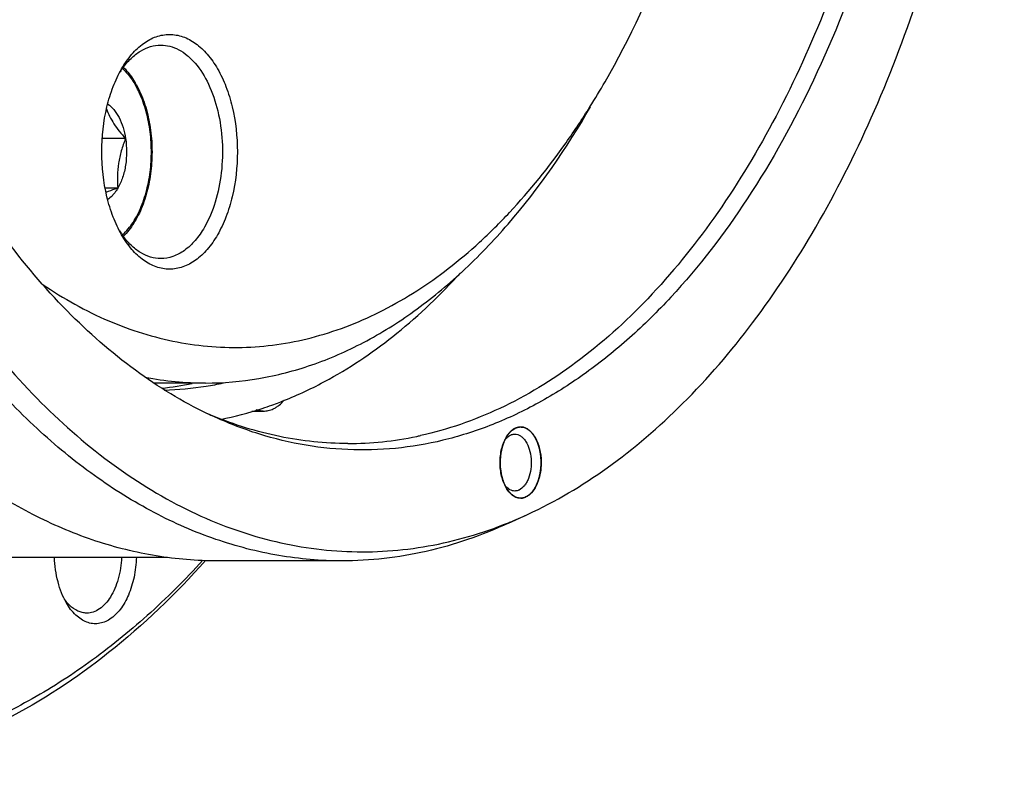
# Model space of a CAD drawing. Header units: millimetres. Extents: x -131 to 420, y 0 to 297.
# Tile 8 of 28: x -84 to -56, y 19 to 40. Entities that reach past the tile are written whole.
import ezdxf

# ---------------------------------------------------------------- set-up
doc = ezdxf.new("R2010")
doc.units = ezdxf.units.MM
doc.header["$LTSCALE"] = 23.1
doc.layers.get('0').update_dxf_attribs({"linetype": 'CONTINUOUS'})
for name, color, linetype in [('02___PRT_ALL_AXES', 7, 'CONTINUOUS'), ('7_ALL_FEATURES', 7, 'CONTINUOUS'), ('AXIS-OSI', 7, 'CONTINUOUS'), ('REZVALC', 7, 'CONTINUOUS')]:
    doc.layers.add(name, color=color, linetype=linetype)

msp = doc.modelspace()

# ---------------------------------------------------------------- linework, layer by layer
at = {"color": 7, "linetype": 'Continuous'}
msp.add_line((-78.6444, 30.2645), (-80.095, 30.2645), dxfattribs=at)
for centre, radius, start, end in [((-78.9427, 37.6353), 2.5159, 144.63078, 147.43751), ((-79.0394, 37.7031), 2.3977, 144.09784, 144.61253), ((-87.5036, 50.3229), 23.1897, 327.98312, 330.01495), ((-86.0126, 49.376), 21.4235, 324.77563, 328.01627), ((-78.9584, 35.8813), 2.4967, 212.53983, 215.37718), ((-79.0433, 35.8215), 2.3929, 215.38641, 215.90329), ((-78.6375, 39.2233), 8.9588, 259.03879, 269.95576), ((-80.8689, 39.1665), 9.1031, 276.25271, 281.71781), ((-80.0345, 39.0263), 8.9619, 271.46213, 279.01938), ((-80.0709, 39.2729), 9.2111, 279.00229, 282.06928), ((-80.2675, 39.3362), 10.3012, 288.20256, 289.79541), ((-74.1956, 39.5599), 11.0645, 246.33834, 247.39962), ((-80.1276, 38.8813), 9.8253, 281.17335, 288.25632), ((-74.7036, 38.3867), 9.827, 281.70089, 282.35409), ((-74.6486, 38.0798), 9.5153, 270.03057, 281.75181)]:
    msp.add_arc(centre, radius, start, end, dxfattribs=at)
for points, knots in [([(-85.822, 36.6953), (-86.3438, 37.5991), (-87.3098, 39.5224), (-88.4921, 42.6106), (-89.4329, 45.9383), (-90.1159, 49.449), (-90.53, 53.0835), (-90.668, 56.7804), (-90.5276, 60.477), (-90.1112, 64.1107), (-89.4258, 67.6201), (-88.483, 70.9459), (-87.2984, 74.0322), (-85.8915, 76.8272), (-84.285, 79.2843), (-82.5033, 81.3625), (-80.5746, 83.0252), (-79.1651, 83.8617), (-78.4524, 84.1904)], [0, 0, 0, 0, 0.0598961, 0.1232381, 0.1895192, 0.2581053, 0.3282743, 0.3992472, 0.4702165, 0.5403753, 0.6089444, 0.6752027, 0.7385179, 0.7983818, 0.8544515, 0.9065975, 0.954959, 1, 1, 1, 1]), ([(-62.6486, 76.8336), (-61.9925, 75.6973), (-60.806, 73.2453), (-59.4463, 69.2746), (-58.4745, 64.9763), (-57.916, 60.4633), (-57.7853, 55.8534), (-58.0858, 51.2673), (-58.8096, 46.8253), (-59.938, 42.6432), (-61.4423, 38.8293), (-63.2843, 35.4827), (-65.1067, 33.0999), (-66.6962, 31.5292), (-67.9127, 30.546), (-69.173, 29.7375), (-70.469, 29.1096), (-71.7923, 28.6674), (-73.1335, 28.4147), (-74.4829, 28.3538), (-75.8305, 28.4852), (-77.1661, 28.8077), (-78.0282, 29.1428), (-78.4524, 29.3385)], [0, 0, 0, 0, 0.0645549, 0.1335576, 0.2060786, 0.2809663, 0.3569334, 0.4326339, 0.5067361, 0.5779968, 0.6453409, 0.7079517, 0.7653793, 0.7921717, 0.8177385, 0.8421885, 0.8656777, 0.888409, 0.9106269, 0.9326074, 0.9546416, 0.9770172, 1, 1, 1, 1]), ([(-63.1312, 76.7049), (-62.5784, 75.7475), (-61.5611, 73.7027), (-60.336, 70.4111), (-59.3852, 66.8585), (-58.7267, 63.113), (-58.3731, 59.246), (-58.3311, 55.3315), (-58.6015, 51.4444), (-59.1792, 47.6591), (-60.0532, 44.048), (-61.2069, 40.6798), (-62.6188, 37.6183), (-64.2634, 34.9212), (-66.1119, 32.6393), (-68.1324, 30.8172), (-69.9632, 29.6963), (-71.4646, 29.0839), (-72.2223, 28.8702), (-72.601, 28.7873)], [0, 0, 0, 0, 0.0611869, 0.1260813, 0.1940822, 0.264439, 0.3363006, 0.4087551, 0.4808669, 0.5517142, 0.6204255, 0.6862199, 0.74845, 0.8066525, 0.8606081, 0.9104117, 0.956546, 0.9785406, 1, 1, 1, 1]), ([(-67.4177, 38.7333), (-66.705, 39.9677), (-65.4481, 42.667), (-64.1121, 47.0625), (-63.2898, 51.8213), (-63.0124, 56.7648), (-63.2899, 61.7082), (-64.1123, 66.467), (-65.4483, 70.8625), (-66.7053, 73.5617), (-67.418, 74.796)], [0, 0, 0, 0, 0.1141574, 0.2373264, 0.3669769, 0.5000018, 0.6330264, 0.762676, 0.885847, 1, 1, 1, 1]), ([(-81.004, 39.0972), (-80.9203, 39.242), (-80.7394, 39.5048), (-80.4095, 39.8187), (-80.0442, 40.0173), (-79.6568, 40.0861), (-79.2693, 40.0173), (-78.9041, 39.8187), (-78.574, 39.5047), (-78.2881, 39.0895), (-78.0547, 38.5883), (-77.8195, 37.8139), (-77.7053, 36.7638), (-77.8195, 35.7136), (-78.0547, 34.9394), (-78.2173, 34.59), (-78.3096, 34.4303)], [0, 0, 0, 0, 0.0604049, 0.1144559, 0.1630591, 0.2084558, 0.2538511, 0.3024581, 0.3564999, 0.4169106, 0.4835323, 0.5554165, 0.7084546, 0.8614905, 0.933384, 1, 1, 1, 1]), ([(-80.9816, 39.1091), (-80.9092, 39.2092), (-80.7559, 39.3899), (-80.4885, 39.6016), (-80.2012, 39.7335), (-79.9994, 39.7637), (-79.9017, 39.7637)], [0, 0, 0, 0, 0.2831062, 0.5400043, 0.7759504, 1, 1, 1, 1]), ([(-79.9017, 39.7637), (-79.8163, 39.7637), (-79.6412, 39.7409), (-79.3885, 39.6405), (-79.1488, 39.4776), (-78.841, 39.1709), (-78.5229, 38.6482), (-78.2719, 37.8968), (-78.1534, 37.0535), (-78.1774, 36.1868), (-78.3413, 35.3673), (-78.5488, 34.8645), (-78.677, 34.6424)], [0, 0, 0, 0, 0.0428589, 0.0874883, 0.1353223, 0.1872855, 0.3045516, 0.4382223, 0.582569, 0.7297268, 0.8713107, 1, 1, 1, 1]), ([(-81.0039, 34.4302), (-81.0962, 34.59), (-81.2589, 34.9393), (-81.494, 35.7135), (-81.6082, 36.7637), (-81.494, 37.8139), (-81.2589, 38.5881), (-81.0962, 38.9375), (-81.004, 39.0972)], [0, 0, 0, 0, 0.1142558, 0.237537, 0.4999978, 0.7624553, 0.8857532, 1, 1, 1, 1]), ([(-78.6444, 30.2645), (-78.1427, 30.2645), (-77.1279, 30.3516), (-75.6289, 30.7405), (-74.1622, 31.3824), (-72.7427, 32.2691), (-71.383, 33.3909), (-69.6191, 35.2339), (-68.4975, 36.863), (-67.8259, 38.0262)], [0, 0, 0, 0, 0.1080467, 0.2181309, 0.3321044, 0.451501, 0.5774625, 0.7107206, 1, 1, 1, 1]), ([(-83.2194, 33.036), (-82.635, 32.6376), (-81.4258, 31.9592), (-79.7863, 31.4458), (-78.4738, 31.2702), (-77.4936, 31.2523), (-76.5149, 31.3472), (-75.2055, 31.6263), (-73.5803, 32.2697), (-72.0733, 33.2483), (-70.9248, 34.2203), (-69.7745, 35.3631), (-68.9968, 36.3328), (-68.5118, 37.0194)], [0, 0, 0, 0, 0.1238827, 0.2411485, 0.2984247, 0.355373, 0.4124913, 0.4702704, 0.5894524, 0.7162089, 0.7831859, 0.852757, 1, 1, 1, 1]), ([(-78.4524, 29.3385), (-79.1667, 29.668), (-80.5793, 30.5067), (-82.5117, 32.1746), (-84.2962, 34.2591), (-85.3322, 35.8469), (-85.822, 36.6953)], [0, 0, 0, 0, 0.2233407, 0.4631886, 0.7218426, 1, 1, 1, 1]), ([(-78.677, 34.6424), (-78.753, 34.5108), (-78.9174, 34.2719), (-79.2175, 33.9865), (-79.5493, 33.806), (-79.7875, 33.7638), (-79.9017, 33.7638)], [0, 0, 0, 0, 0.2897734, 0.5490656, 0.7822237, 1, 1, 1, 1]), ([(-78.3096, 34.4303), (-78.3932, 34.2855), (-78.5741, 34.0227), (-78.904, 33.7088), (-79.2693, 33.5102), (-79.6567, 33.4414), (-80.0442, 33.5102), (-80.4094, 33.7088), (-80.7394, 34.0227), (-80.9203, 34.2854), (-81.0039, 34.4302)], [0, 0, 0, 0, 0.1448874, 0.2745344, 0.3911144, 0.5000032, 0.6088882, 0.7254765, 0.8551002, 1, 1, 1, 1]), ([(-79.9017, 33.7638), (-79.9994, 33.7638), (-80.2012, 33.794), (-80.4885, 33.9259), (-80.7559, 34.1376), (-80.9092, 34.3183), (-80.9816, 34.4182)], [0, 0, 0, 0, 0.2240734, 0.4600562, 0.7170238, 1, 1, 1, 1]), ([(-75.1724, 30.3746), (-74.5023, 30.7448), (-73.1847, 31.6484), (-72.0333, 32.7517), (-71.479, 33.3594)], [0, 0, 0, 0, 0.4820803, 1, 1, 1, 1]), ([(-76.7789, 29.6438), (-76.6426, 29.6928), (-76.093, 29.9037), (-75.5609, 30.1599), (-75.1724, 30.3746)], [0, 0, 0, 0, 0.2459805, 1, 1, 1, 1]), ([(-74.6435, 28.5645), (-75.2853, 28.5644), (-76.5895, 28.6994), (-77.8392, 29.0918), (-78.4477, 29.345)], [0, 0, 0, 0, 0.4933552, 1, 1, 1, 1]), ([(-69.9392, 28.9941), (-69.9462, 28.9902), (-69.9566, 28.9844), (-69.9687, 28.9776), (-69.9757, 28.9737), (-69.9809, 28.9708), (-69.9852, 28.9684), (-69.9887, 28.9664), (-69.9909, 28.9652), (-69.9926, 28.9642), (-69.9937, 28.9636), (-69.9946, 28.9632), (-69.9954, 28.9625), (-69.997, 28.9614), (-69.9991, 28.9597), (-70.0026, 28.9571), (-70.0069, 28.9538), (-70.0138, 28.9485), (-70.0224, 28.9419), (-70.0311, 28.9353), (-70.038, 28.93), (-70.0423, 28.9267), (-70.0458, 28.9241), (-70.0479, 28.9224), (-70.0494, 28.9213), (-70.0503, 28.9206), (-70.0511, 28.9197), (-70.0521, 28.9187), (-70.0546, 28.9163), (-70.0583, 28.9127), (-70.0632, 28.9078), (-70.0681, 28.9029), (-70.073, 28.898), (-70.0779, 28.8931), (-70.0829, 28.8883), (-70.0878, 28.8834), (-70.0919, 28.8793), (-70.0952, 28.8761), (-70.0976, 28.8736), (-70.0997, 28.8716), (-70.1011, 28.8702), (-70.1019, 28.8694), (-70.1025, 28.8688), (-70.1031, 28.868), (-70.1039, 28.8671), (-70.1052, 28.8654), (-70.1071, 28.863), (-70.1094, 28.8601), (-70.1125, 28.8563), (-70.1163, 28.8515), (-70.1224, 28.8439), (-70.1286, 28.8362), (-70.1347, 28.8286), (-70.1393, 28.8228), (-70.1439, 28.8171), (-70.1473, 28.8128), (-70.1496, 28.8099), (-70.1506, 28.8087), (-70.1514, 28.8078), (-70.1521, 28.8067), (-70.1533, 28.8048), (-70.1551, 28.8021), (-70.1579, 28.7977), (-70.1614, 28.7923), (-70.167, 28.7835), (-70.1741, 28.7726), (-70.1811, 28.7617), (-70.1867, 28.753), (-70.1903, 28.7476), (-70.1931, 28.7432), (-70.1948, 28.7405), (-70.1961, 28.7386), (-70.1968, 28.7375), (-70.1974, 28.7362), (-70.1982, 28.7347), (-70.2001, 28.7311), (-70.2029, 28.7257), (-70.2067, 28.7185), (-70.2105, 28.7112), (-70.2155, 28.7016), (-70.2244, 28.6847), (-70.2319, 28.6703), (-70.237, 28.6606)], [0, 0, 0, 0, 0.0625, 0.09375, 0.109375, 0.125, 0.140625, 0.1484375, 0.15625, 0.1601562, 0.1640625, 0.1660156, 0.1679688, 0.171875, 0.1796875, 0.1875, 0.203125, 0.21875, 0.25, 0.28125, 0.296875, 0.3125, 0.3203125, 0.328125, 0.3320312, 0.3339844, 0.3359375, 0.3398438, 0.34375, 0.359375, 0.375, 0.390625, 0.40625, 0.421875, 0.4375, 0.453125, 0.46875, 0.4765625, 0.484375, 0.4921875, 0.4960938, 0.4980469, 0.5, 0.5019531, 0.5039062, 0.5078125, 0.515625, 0.5234375, 0.53125, 0.546875, 0.5625, 0.59375, 0.609375, 0.625, 0.640625, 0.65625, 0.6601562, 0.6640625, 0.6660156, 0.6679688, 0.671875, 0.6796875, 0.6875, 0.703125, 0.71875, 0.75, 0.78125, 0.796875, 0.8125, 0.8203125, 0.828125, 0.8320312, 0.8339844, 0.8359375, 0.8398438, 0.84375, 0.859375, 0.875, 0.890625, 0.90625, 0.9375, 1, 1, 1, 1]), ([(-70.198, 28.7353), (-70.1945, 28.7414), (-70.1803, 28.7653), (-70.1651, 28.7885), (-70.1531, 28.8054)], [0, 0, 0, 0, 0.2551781, 1, 1, 1, 1]), ([(-70.1531, 28.8054), (-70.1379, 28.8267), (-70.0788, 28.9017), (-70.0022, 28.9649), (-69.9392, 28.9941)], [0, 0, 0, 0, 0.273802, 1, 1, 1, 1]), ([(-70.1218, 28.7729), (-70.1178, 28.7756), (-70.102, 28.7859), (-70.0854, 28.795), (-70.0726, 28.8009)], [0, 0, 0, 0, 0.2556384, 1, 1, 1, 1]), ([(-70.0726, 28.8009), (-70.063, 28.8054), (-70.025, 28.8208), (-69.9836, 28.8282), (-69.9531, 28.8282)], [0, 0, 0, 0, 0.2574416, 1, 1, 1, 1]), ([(-69.9531, 28.8282), (-69.9252, 28.8282), (-69.8674, 28.8189), (-69.7858, 28.7785), (-69.7106, 28.7142), (-69.6177, 28.5944), (-69.5328, 28.3981), (-69.4854, 28.1304), (-69.493, 27.8505), (-69.546, 27.6277), (-69.617, 27.4734), (-69.6955, 27.3536), (-69.7751, 27.2826), (-69.8335, 27.2555)], [0, 0, 0, 0, 0.044302, 0.0912759, 0.1428769, 0.2000826, 0.330733, 0.4775656, 0.6290821, 0.7725015, 0.8378582, 0.8976869, 1, 1, 1, 1]), ([(-69.6403, 27.0623), (-69.6316, 27.068), (-69.6184, 27.0766), (-69.6008, 27.088), (-69.5876, 27.0966), (-69.5766, 27.1038), (-69.5678, 27.1095), (-69.5612, 27.1138), (-69.5546, 27.1181), (-69.5492, 27.1216), (-69.5448, 27.1245), (-69.542, 27.1263), (-69.5398, 27.1277), (-69.5382, 27.1288), (-69.5368, 27.1297), (-69.5358, 27.1303), (-69.5353, 27.1307), (-69.5349, 27.1309), (-69.5345, 27.1313), (-69.534, 27.1319), (-69.5331, 27.1328), (-69.5319, 27.1341), (-69.5304, 27.1358), (-69.5284, 27.1379), (-69.5259, 27.1406), (-69.5219, 27.1449), (-69.5169, 27.1502), (-69.5109, 27.1566), (-69.5049, 27.1631), (-69.497, 27.1716), (-69.487, 27.1824), (-69.477, 27.1931), (-69.469, 27.2016), (-69.463, 27.2081), (-69.4571, 27.2145), (-69.4521, 27.2199), (-69.4481, 27.2241), (-69.4456, 27.2268), (-69.4436, 27.229), (-69.4421, 27.2306), (-69.4409, 27.2319), (-69.44, 27.2328), (-69.4395, 27.2334), (-69.4391, 27.2337), (-69.4388, 27.2343), (-69.4384, 27.235), (-69.4376, 27.2362), (-69.4365, 27.2379), (-69.4352, 27.24), (-69.4335, 27.2428), (-69.4314, 27.2463), (-69.4279, 27.2518), (-69.4237, 27.2587), (-69.4185, 27.2671), (-69.4134, 27.2754), (-69.4065, 27.2865), (-69.3979, 27.3003), (-69.3893, 27.3142), (-69.3825, 27.3253), (-69.3773, 27.3336), (-69.3722, 27.3419), (-69.3679, 27.3489), (-69.3644, 27.3544), (-69.3623, 27.3579), (-69.3606, 27.3606), (-69.3593, 27.3627), (-69.3582, 27.3645), (-69.3574, 27.3657), (-69.357, 27.3664), (-69.3567, 27.3669), (-69.3564, 27.3675), (-69.3561, 27.3683), (-69.3555, 27.3698), (-69.3546, 27.3719), (-69.3536, 27.3744), (-69.3522, 27.3778), (-69.3504, 27.382), (-69.3476, 27.3887), (-69.3442, 27.3971), (-69.34, 27.4072), (-69.3358, 27.4173), (-69.3302, 27.4307), (-69.3232, 27.4475), (-69.3163, 27.4643), (-69.3107, 27.4778), (-69.3065, 27.4879), (-69.3023, 27.4979), (-69.2988, 27.5064), (-69.2961, 27.5131), (-69.2943, 27.5173), (-69.2929, 27.5206), (-69.2919, 27.5232), (-69.291, 27.5252), (-69.2903, 27.5269), (-69.2897, 27.5282), (-69.2894, 27.5296), (-69.2889, 27.5314), (-69.2883, 27.5338), (-69.2876, 27.5365), (-69.2866, 27.5402), (-69.2854, 27.5449), (-69.2835, 27.5523), (-69.2811, 27.5615), (-69.2781, 27.5726), (-69.2752, 27.5837), (-69.2714, 27.5985), (-69.2665, 27.6171), (-69.2617, 27.6356), (-69.2578, 27.6504), (-69.2549, 27.6615), (-69.252, 27.6726), (-69.2495, 27.6819), (-69.2476, 27.6893), (-69.2461, 27.6948), (-69.2449, 27.6995), (-69.2441, 27.7027), (-69.2436, 27.7045), (-69.2432, 27.7059), (-69.243, 27.7074), (-69.2428, 27.7094), (-69.2423, 27.7129), (-69.2416, 27.7178), (-69.2408, 27.7237), (-69.2397, 27.7317), (-69.2384, 27.7416), (-69.2368, 27.7534), (-69.2352, 27.7653), (-69.233, 27.7811), (-69.2304, 27.8009), (-69.2271, 27.8247), (-69.2245, 27.8445), (-69.2223, 27.8603), (-69.221, 27.8702), (-69.2199, 27.8781), (-69.2191, 27.8841), (-69.2184, 27.889), (-69.218, 27.8925), (-69.2177, 27.8945), (-69.2175, 27.8959), (-69.2175, 27.8975), (-69.2174, 27.8995), (-69.2174, 27.9031), (-69.2173, 27.9081), (-69.2171, 27.9142), (-69.217, 27.9224), (-69.2168, 27.9325), (-69.2164, 27.9488), (-69.216, 27.9691), (-69.2155, 27.9935), (-69.215, 28.0178), (-69.2146, 28.0382), (-69.2143, 28.0544), (-69.2141, 28.0646), (-69.2139, 28.0727), (-69.2138, 28.0788), (-69.2137, 28.0839), (-69.2136, 28.0874), (-69.2136, 28.0895), (-69.2135, 28.091), (-69.2137, 28.0925), (-69.2139, 28.0946), (-69.2143, 28.0981), (-69.2147, 28.1032), (-69.2153, 28.1094), (-69.2161, 28.1175), (-69.217, 28.1277), (-69.2186, 28.1441), (-69.2205, 28.1645), (-69.2228, 28.189), (-69.2248, 28.2094), (-69.2263, 28.2258), (-69.2275, 28.238), (-69.2286, 28.2503), (-69.2296, 28.2605), (-69.2304, 28.2686), (-69.2309, 28.2748), (-69.2314, 28.2799), (-69.2318, 28.2834), (-69.232, 28.2855), (-69.2321, 28.287), (-69.2324, 28.2884), (-69.2328, 28.2904), (-69.2336, 28.2937), (-69.2346, 28.2984), (-69.2358, 28.3041), (-69.2375, 28.3118), (-69.2395, 28.3213), (-69.242, 28.3327), (-69.2445, 28.3441), (-69.2478, 28.3593), (-69.2519, 28.3784), (-69.2561, 28.3974), (-69.2594, 28.4126), (-69.2618, 28.424), (-69.2643, 28.4354), (-69.2664, 28.445), (-69.268, 28.4526), (-69.2691, 28.4573), (-69.2699, 28.4611), (-69.2705, 28.464), (-69.271, 28.4664), (-69.2715, 28.4683), (-69.2717, 28.4697), (-69.2722, 28.471), (-69.2728, 28.4727), (-69.2736, 28.4749), (-69.2745, 28.4775), (-69.2758, 28.4809), (-69.2773, 28.4853), (-69.2798, 28.4922), (-69.2829, 28.5008), (-69.2866, 28.5112), (-69.2903, 28.5215), (-69.2953, 28.5354), (-69.3014, 28.5526), (-69.3076, 28.5699), (-69.3126, 28.5837), (-69.3163, 28.5941), (-69.32, 28.6045), (-69.3231, 28.6131), (-69.3256, 28.62), (-69.3271, 28.6243), (-69.3283, 28.6278), (-69.3293, 28.6304), (-69.33, 28.6325), (-69.3306, 28.6341), (-69.3309, 28.6349), (-69.3311, 28.6356), (-69.3314, 28.6361), (-69.3318, 28.6369), (-69.3325, 28.6382), (-69.3335, 28.64), (-69.3347, 28.6423), (-69.3363, 28.6452), (-69.3383, 28.649), (-69.3415, 28.6549), (-69.3455, 28.6623), (-69.3503, 28.6713), (-69.3551, 28.6802), (-69.3615, 28.6921), (-69.3695, 28.7069), (-69.3776, 28.7218), (-69.384, 28.7337), (-69.3888, 28.7426), (-69.3936, 28.7515), (-69.3976, 28.759), (-69.4008, 28.7649), (-69.4028, 28.7686), (-69.4044, 28.7716), (-69.4056, 28.7738), (-69.4066, 28.7757), (-69.4073, 28.777), (-69.4077, 28.7777), (-69.408, 28.7783), (-69.4083, 28.7788), (-69.4088, 28.7794), (-69.4097, 28.7804), (-69.4109, 28.7819), (-69.4123, 28.7837), (-69.4143, 28.7862), (-69.4167, 28.7892), (-69.4206, 28.794), (-69.4254, 28.8), (-69.4313, 28.8073), (-69.4371, 28.8145), (-69.4448, 28.8242), (-69.4545, 28.8363), (-69.4642, 28.8483), (-69.472, 28.858), (-69.4778, 28.8652), (-69.4836, 28.8725), (-69.4885, 28.8785), (-69.4924, 28.8834), (-69.4948, 28.8864), (-69.4967, 28.8888), (-69.4982, 28.8906), (-69.4994, 28.8921), (-69.5003, 28.8932), (-69.5007, 28.8938), (-69.5011, 28.8943), (-69.5015, 28.8945), (-69.502, 28.895), (-69.503, 28.8957), (-69.5043, 28.8967), (-69.5059, 28.898), (-69.5081, 28.8997), (-69.5107, 28.9018), (-69.515, 28.9051), (-69.5203, 28.9093), (-69.5268, 28.9144), (-69.5332, 28.9194), (-69.5417, 28.9261), (-69.5524, 28.9345), (-69.5631, 28.9429), (-69.5717, 28.9496), (-69.5781, 28.9547), (-69.5845, 28.9597), (-69.5898, 28.9639), (-69.5941, 28.9673), (-69.5968, 28.9694), (-69.5989, 28.9711), (-69.6005, 28.9723), (-69.6018, 28.9734), (-69.6028, 28.9741), (-69.6033, 28.9745), (-69.6037, 28.9749), (-69.6041, 28.975), (-69.6047, 28.9753), (-69.6057, 28.9757), (-69.6071, 28.9762), (-69.6089, 28.9769), (-69.6111, 28.9779), (-69.614, 28.979), (-69.6186, 28.9809), (-69.6243, 28.9832), (-69.6311, 28.986), (-69.638, 28.9888), (-69.6471, 28.9925), (-69.6586, 28.9971), (-69.67, 29.0018), (-69.6791, 29.0055), (-69.686, 29.0083), (-69.6928, 29.0111), (-69.6986, 29.0134), (-69.7031, 29.0152), (-69.706, 29.0164), (-69.7083, 29.0173), (-69.71, 29.018), (-69.7114, 29.0186), (-69.7124, 29.019), (-69.713, 29.0192), (-69.7134, 29.0195), (-69.7139, 29.0194), (-69.7144, 29.0195), (-69.7155, 29.0195), (-69.7169, 29.0196), (-69.7187, 29.0197), (-69.721, 29.0199), (-69.724, 29.02), (-69.7287, 29.0203), (-69.7345, 29.0207), (-69.7416, 29.0211), (-69.7486, 29.0215), (-69.758, 29.0221), (-69.7697, 29.0228), (-69.7815, 29.0235), (-69.7908, 29.0241), (-69.7979, 29.0245), (-69.8049, 29.0249), (-69.8108, 29.0253), (-69.8155, 29.0256), (-69.8184, 29.0258), (-69.8207, 29.0259), (-69.8225, 29.026), (-69.824, 29.0261), (-69.825, 29.0262), (-69.8256, 29.0262), (-69.826, 29.0263), (-69.8265, 29.0261), (-69.8271, 29.0259), (-69.8281, 29.0256), (-69.8296, 29.0252), (-69.8313, 29.0247), (-69.8337, 29.024), (-69.8366, 29.0232), (-69.8414, 29.0219), (-69.8472, 29.0202), (-69.8543, 29.0182), (-69.8614, 29.0162), (-69.8708, 29.0135), (-69.8826, 29.0102), (-69.8968, 29.0062), (-69.9156, 29.0008), (-69.9298, 28.9968), (-69.9392, 28.9941)], [0, 0, 0, 0, 0.015625, 0.0234375, 0.03125, 0.0390625, 0.0429688, 0.046875, 0.0507812, 0.0546875, 0.0566406, 0.0585938, 0.0595703, 0.0605469, 0.0615234, 0.0620117, 0.0622559, 0.0625, 0.0627441, 0.0629883, 0.0634766, 0.0644531, 0.0654297, 0.0664062, 0.0683594, 0.0703125, 0.0742188, 0.078125, 0.0820312, 0.0859375, 0.09375, 0.1015625, 0.1054688, 0.109375, 0.1132812, 0.1171875, 0.1191406, 0.1210938, 0.1220703, 0.1230469, 0.1240234, 0.1245117, 0.1247559, 0.125, 0.1252441, 0.1254883, 0.1259766, 0.1269531, 0.1279297, 0.1289062, 0.1308594, 0.1328125, 0.1367188, 0.140625, 0.1445312, 0.1484375, 0.15625, 0.1640625, 0.1679688, 0.171875, 0.1757812, 0.1796875, 0.1816406, 0.1835938, 0.1845703, 0.1855469, 0.1865234, 0.1870117, 0.1872559, 0.1875, 0.1877441, 0.1879883, 0.1884766, 0.1894531, 0.1904297, 0.1914062, 0.1933594, 0.1953125, 0.1992188, 0.203125, 0.2070312, 0.2109375, 0.21875, 0.2265625, 0.2304688, 0.234375, 0.2382812, 0.2421875, 0.2441406, 0.2460938, 0.2470703, 0.2480469, 0.2490234, 0.2495117, 0.25, 0.2504883, 0.2509766, 0.2519531, 0.2529297, 0.2539062, 0.2558594, 0.2578125, 0.2617188, 0.265625, 0.2695312, 0.2734375, 0.28125, 0.2890625, 0.2929688, 0.296875, 0.3007812, 0.3046875, 0.3066406, 0.3085938, 0.3105469, 0.3115234, 0.3120117, 0.3125, 0.3129883, 0.3134766, 0.3144531, 0.3164062, 0.3183594, 0.3203125, 0.3242188, 0.328125, 0.3320312, 0.3359375, 0.34375, 0.3515625, 0.359375, 0.3632812, 0.3671875, 0.3691406, 0.3710938, 0.3730469, 0.3740234, 0.3745117, 0.375, 0.3754883, 0.3759766, 0.3769531, 0.3789062, 0.3808594, 0.3828125, 0.3867188, 0.390625, 0.3984375, 0.40625, 0.4140625, 0.421875, 0.4257812, 0.4296875, 0.4316406, 0.4335938, 0.4355469, 0.4365234, 0.4370117, 0.4375, 0.4379883, 0.4384766, 0.4394531, 0.4414062, 0.4433594, 0.4453125, 0.4492188, 0.453125, 0.4609375, 0.46875, 0.4765625, 0.4804688, 0.484375, 0.4882812, 0.4921875, 0.4941406, 0.4960938, 0.4980469, 0.4990234, 0.4995117, 0.5, 0.5004883, 0.5009766, 0.5019531, 0.5039062, 0.5058594, 0.5078125, 0.5117188, 0.515625, 0.5195312, 0.5234375, 0.53125, 0.5390625, 0.5429688, 0.546875, 0.5507812, 0.5546875, 0.5566406, 0.5585938, 0.5595703, 0.5605469, 0.5615234, 0.5620117, 0.5625, 0.5629883, 0.5634766, 0.5644531, 0.5654297, 0.5664062, 0.5683594, 0.5703125, 0.5742188, 0.578125, 0.5820312, 0.5859375, 0.59375, 0.6015625, 0.6054688, 0.609375, 0.6132812, 0.6171875, 0.6191406, 0.6210938, 0.6220703, 0.6230469, 0.6240234, 0.6245117, 0.6247559, 0.625, 0.6252441, 0.6254883, 0.6259766, 0.6269531, 0.6279297, 0.6289062, 0.6308594, 0.6328125, 0.6367188, 0.640625, 0.6445312, 0.6484375, 0.65625, 0.6640625, 0.6679688, 0.671875, 0.6757812, 0.6796875, 0.6816406, 0.6835938, 0.6845703, 0.6855469, 0.6865234, 0.6870117, 0.6872559, 0.6875, 0.6877441, 0.6879883, 0.6884766, 0.6894531, 0.6904297, 0.6914062, 0.6933594, 0.6953125, 0.6992188, 0.703125, 0.7070312, 0.7109375, 0.71875, 0.7265625, 0.7304688, 0.734375, 0.7382812, 0.7421875, 0.7441406, 0.7460938, 0.7470703, 0.7480469, 0.7490234, 0.7495117, 0.7497559, 0.75, 0.7502441, 0.7504883, 0.7509766, 0.7519531, 0.7529297, 0.7539062, 0.7558594, 0.7578125, 0.7617188, 0.765625, 0.7695312, 0.7734375, 0.78125, 0.7890625, 0.7929688, 0.796875, 0.8007812, 0.8046875, 0.8066406, 0.8085938, 0.8095703, 0.8105469, 0.8115234, 0.8120117, 0.8122559, 0.8125, 0.8127441, 0.8129883, 0.8134766, 0.8144531, 0.8154297, 0.8164062, 0.8183594, 0.8203125, 0.8242188, 0.828125, 0.8320312, 0.8359375, 0.84375, 0.8515625, 0.8554688, 0.859375, 0.8632812, 0.8671875, 0.8691406, 0.8710938, 0.8720703, 0.8730469, 0.8740234, 0.8745117, 0.8747559, 0.875, 0.8752441, 0.8754883, 0.8759766, 0.8769531, 0.8779297, 0.8789062, 0.8808594, 0.8828125, 0.8867188, 0.890625, 0.8945312, 0.8984375, 0.90625, 0.9140625, 0.9179688, 0.921875, 0.9257812, 0.9296875, 0.9316406, 0.9335938, 0.9345703, 0.9355469, 0.9365234, 0.9370117, 0.9372559, 0.9375, 0.9377441, 0.9379883, 0.9384766, 0.9394531, 0.9404297, 0.9414062, 0.9433594, 0.9453125, 0.9492188, 0.953125, 0.9570312, 0.9609375, 0.96875, 0.9765625, 0.984375, 1, 1, 1, 1]), ([(-69.9392, 28.9941), (-69.9343, 28.9964), (-69.915, 29.0049), (-69.895, 29.0118), (-69.8798, 29.016)], [0, 0, 0, 0, 0.2537071, 1, 1, 1, 1]), ([(-69.8798, 29.016), (-69.8445, 29.0256), (-69.7697, 29.0339), (-69.6572, 29.0078), (-69.5514, 28.9456), (-69.4173, 28.8129), (-69.2898, 28.5727), (-69.211, 28.2309), (-69.2071, 27.8628), (-69.2684, 27.5648), (-69.3576, 27.3564), (-69.4584, 27.1946), (-69.563, 27.0982), (-69.6403, 27.0623)], [0, 0, 0, 0, 0.0448258, 0.0901836, 0.138991, 0.1931631, 0.3192911, 0.465285, 0.6192054, 0.7666336, 0.8340011, 0.8955595, 1, 1, 1, 1]), ([(-70.198, 27.3211), (-70.256, 27.4215), (-70.3405, 27.6549), (-70.3811, 28.0282), (-70.3405, 28.4015), (-70.256, 28.6349), (-70.198, 28.7353)], [0, 0, 0, 0, 0.237218, 0.5000004, 0.7627821, 1, 1, 1, 1]), ([(-70.237, 28.6606), (-70.2418, 28.6479), (-70.2515, 28.6224), (-70.2635, 28.5905), (-70.2732, 28.565), (-70.2804, 28.5459), (-70.2864, 28.5299), (-70.2912, 28.5172), (-70.2943, 28.5092), (-70.2967, 28.5028), (-70.2985, 28.498), (-70.3, 28.4941), (-70.3012, 28.4909), (-70.302, 28.4889), (-70.3025, 28.4873), (-70.3032, 28.4857), (-70.3036, 28.4835), (-70.3042, 28.4808), (-70.305, 28.4772), (-70.306, 28.4728), (-70.3076, 28.4657), (-70.3096, 28.4568), (-70.3128, 28.4426), (-70.3168, 28.4249), (-70.3216, 28.4035), (-70.3264, 28.3822), (-70.3311, 28.3609), (-70.3351, 28.3432), (-70.3383, 28.3289), (-70.3407, 28.3183), (-70.3427, 28.3094), (-70.3443, 28.3023), (-70.3453, 28.2979), (-70.346, 28.2947), (-70.3464, 28.293), (-70.3466, 28.2919), (-70.3468, 28.291), (-70.3469, 28.29), (-70.3471, 28.2884), (-70.3474, 28.2851), (-70.3478, 28.2804), (-70.3485, 28.2729), (-70.3494, 28.2635), (-70.3508, 28.2484), (-70.3526, 28.2296), (-70.3554, 28.1995), (-70.3582, 28.1694), (-70.3607, 28.1431), (-70.3621, 28.1281), (-70.3632, 28.1168), (-70.3641, 28.1074), (-70.3648, 28.0998), (-70.3653, 28.0942), (-70.3657, 28.0895), (-70.366, 28.0862), (-70.3662, 28.0843), (-70.3661, 28.0824), (-70.3661, 28.08), (-70.366, 28.0762), (-70.3658, 28.0715), (-70.3657, 28.0658), (-70.3655, 28.0582), (-70.3651, 28.0448), (-70.3646, 28.0258), (-70.3639, 28.003), (-70.3633, 27.9801), (-70.3626, 27.9573), (-70.362, 27.9344), (-70.3615, 27.9154), (-70.3611, 27.9021), (-70.3609, 27.8945), (-70.3607, 27.8888), (-70.3606, 27.884), (-70.3605, 27.8802), (-70.3604, 27.8778), (-70.3604, 27.8759), (-70.3601, 27.8741), (-70.3596, 27.8708), (-70.3589, 27.8662), (-70.3581, 27.8607), (-70.357, 27.8533), (-70.3556, 27.8441), (-70.3539, 27.8331), (-70.3516, 27.8183), (-70.3477, 27.7925), (-70.3432, 27.7631), (-70.3387, 27.7336), (-70.3359, 27.7152), (-70.3337, 27.7004), (-70.3323, 27.6912), (-70.3312, 27.6838), (-70.3305, 27.6792), (-70.33, 27.676), (-70.3297, 27.6744), (-70.3296, 27.6735), (-70.3293, 27.6726), (-70.329, 27.6716), (-70.3285, 27.6699), (-70.3276, 27.6669), (-70.3264, 27.6626), (-70.3244, 27.6558), (-70.3219, 27.6473), (-70.319, 27.6371), (-70.315, 27.6235), (-70.3101, 27.6065), (-70.3041, 27.5861), (-70.2982, 27.5657), (-70.2922, 27.5452), (-70.2873, 27.5282), (-70.2833, 27.5146), (-70.2808, 27.5061), (-70.2788, 27.4993), (-70.2776, 27.4951), (-70.2766, 27.4917), (-70.2759, 27.4891), (-70.2753, 27.4869), (-70.2745, 27.4855), (-70.2738, 27.4839), (-70.273, 27.4821), (-70.2716, 27.479), (-70.2698, 27.4753), (-70.2677, 27.4707), (-70.2649, 27.4647), (-70.2614, 27.4571), (-70.2557, 27.445), (-70.2487, 27.4299), (-70.2402, 27.4118), (-70.229, 27.3876), (-70.2149, 27.3574), (-70.2036, 27.3332), (-70.198, 27.3211)], [0, 0, 0, 0, 0.03125, 0.0625, 0.078125, 0.09375, 0.109375, 0.1171875, 0.125, 0.1289062, 0.1328125, 0.1367188, 0.1386719, 0.140625, 0.1416016, 0.1425781, 0.1445312, 0.1464844, 0.1484375, 0.1523438, 0.15625, 0.1640625, 0.171875, 0.1875, 0.203125, 0.21875, 0.234375, 0.25, 0.2578125, 0.265625, 0.2734375, 0.2773438, 0.28125, 0.2832031, 0.2841797, 0.2851562, 0.2856445, 0.2861328, 0.2871094, 0.2890625, 0.2929688, 0.296875, 0.3046875, 0.3125, 0.328125, 0.34375, 0.375, 0.390625, 0.3984375, 0.40625, 0.4140625, 0.4179688, 0.421875, 0.4257812, 0.4277344, 0.4287109, 0.4296875, 0.4316406, 0.4335938, 0.4375, 0.4414062, 0.4453125, 0.453125, 0.46875, 0.484375, 0.5, 0.515625, 0.53125, 0.546875, 0.5546875, 0.5585938, 0.5625, 0.5664062, 0.5683594, 0.5703125, 0.5712891, 0.5722656, 0.5742188, 0.578125, 0.5820312, 0.5859375, 0.59375, 0.6015625, 0.609375, 0.625, 0.65625, 0.671875, 0.6875, 0.6953125, 0.703125, 0.7070312, 0.7109375, 0.7128906, 0.7138672, 0.7143555, 0.7148438, 0.7158203, 0.7167969, 0.71875, 0.7226562, 0.7265625, 0.734375, 0.7421875, 0.75, 0.765625, 0.78125, 0.796875, 0.8125, 0.828125, 0.8359375, 0.84375, 0.8476562, 0.8515625, 0.8535156, 0.8554688, 0.8574219, 0.8583984, 0.859375, 0.8613281, 0.8632812, 0.8671875, 0.8710938, 0.875, 0.8828125, 0.890625, 0.90625, 0.921875, 0.9375, 0.96875, 1, 1, 1, 1]), ([(-70.2406, 28.6543), (-70.2318, 28.6664), (-70.1973, 28.7106), (-70.1558, 28.7498), (-70.1218, 28.7729)], [0, 0, 0, 0, 0.2665974, 1, 1, 1, 1]), ([(-70.0892, 27.2637), (-70.1018, 27.2705), (-70.1542, 27.3028), (-70.1983, 27.3474), (-70.2273, 27.3845)], [0, 0, 0, 0, 0.2332911, 1, 1, 1, 1]), ([(-70.198, 27.3211), (-70.1933, 27.3142), (-70.1839, 27.3004), (-70.1697, 27.2798), (-70.1579, 27.2626), (-70.1485, 27.2489), (-70.1414, 27.2385), (-70.1355, 27.23), (-70.1308, 27.2231), (-70.1279, 27.2188), (-70.1255, 27.2153), (-70.124, 27.2132), (-70.123, 27.2117), (-70.1224, 27.2108), (-70.1217, 27.2102), (-70.1209, 27.2093), (-70.1195, 27.208), (-70.1178, 27.2062), (-70.1151, 27.2035), (-70.1117, 27.2001), (-70.1076, 27.196), (-70.1022, 27.1905), (-70.0927, 27.1809), (-70.0791, 27.1672), (-70.0655, 27.1535), (-70.056, 27.1439), (-70.0505, 27.1384), (-70.0465, 27.1343), (-70.0431, 27.1309), (-70.0403, 27.1282), (-70.0386, 27.1264), (-70.0373, 27.1251), (-70.0364, 27.1242), (-70.0358, 27.1235), (-70.035, 27.123), (-70.0337, 27.1222), (-70.0319, 27.121), (-70.0289, 27.1191), (-70.0253, 27.1168), (-70.0194, 27.113), (-70.012, 27.1083), (-70.0031, 27.1027), (-69.9943, 27.097), (-69.9854, 27.0914), (-69.9766, 27.0857), (-69.9677, 27.0801), (-69.9603, 27.0754), (-69.9544, 27.0716), (-69.9507, 27.0693), (-69.9478, 27.0674), (-69.9456, 27.066), (-69.9437, 27.0648), (-69.9424, 27.064), (-69.9417, 27.0635), (-69.9411, 27.0631), (-69.9406, 27.063), (-69.9398, 27.0627), (-69.9384, 27.0623), (-69.9365, 27.0617), (-69.9342, 27.061), (-69.9311, 27.06), (-69.9272, 27.0588), (-69.921, 27.0569), (-69.9133, 27.0545), (-69.904, 27.0516), (-69.8947, 27.0487), (-69.8854, 27.0458), (-69.8761, 27.0429), (-69.8669, 27.04), (-69.8591, 27.0376), (-69.8537, 27.0359), (-69.8506, 27.035), (-69.8483, 27.0342), (-69.846, 27.0335), (-69.8442, 27.033), (-69.8431, 27.0326), (-69.8425, 27.0324), (-69.8419, 27.0323), (-69.8411, 27.0323), (-69.8401, 27.0323), (-69.8386, 27.0323), (-69.8366, 27.0323), (-69.8334, 27.0323), (-69.8295, 27.0322), (-69.8248, 27.0322), (-69.8185, 27.0322), (-69.8075, 27.0321), (-69.7918, 27.032), (-69.776, 27.0319), (-69.765, 27.0318), (-69.7587, 27.0318), (-69.754, 27.0318), (-69.7501, 27.0318), (-69.747, 27.0317), (-69.745, 27.0317), (-69.7434, 27.0317), (-69.7424, 27.0317), (-69.7416, 27.0317), (-69.7411, 27.0318), (-69.7405, 27.032), (-69.7393, 27.0324), (-69.7375, 27.0329), (-69.7351, 27.0336), (-69.7328, 27.0343), (-69.7296, 27.0353), (-69.7241, 27.037), (-69.7162, 27.0393), (-69.7067, 27.0422), (-69.6972, 27.0451), (-69.6877, 27.0479), (-69.6751, 27.0518), (-69.6593, 27.0565), (-69.6467, 27.0604), (-69.6403, 27.0623)], [0, 0, 0, 0, 0.03125, 0.0625, 0.09375, 0.109375, 0.125, 0.140625, 0.1484375, 0.15625, 0.1601562, 0.1640625, 0.1660156, 0.1669922, 0.1679688, 0.1699219, 0.171875, 0.1757812, 0.1796875, 0.1875, 0.1953125, 0.203125, 0.21875, 0.25, 0.28125, 0.296875, 0.3046875, 0.3125, 0.3203125, 0.3242188, 0.328125, 0.3300781, 0.3320312, 0.3330078, 0.3339844, 0.3359375, 0.3398438, 0.34375, 0.3515625, 0.359375, 0.375, 0.390625, 0.40625, 0.421875, 0.4375, 0.453125, 0.46875, 0.4765625, 0.484375, 0.4882812, 0.4921875, 0.4960938, 0.4980469, 0.4990234, 0.5, 0.5009766, 0.5019531, 0.5039062, 0.5078125, 0.5117188, 0.515625, 0.5234375, 0.53125, 0.546875, 0.5625, 0.578125, 0.59375, 0.609375, 0.625, 0.640625, 0.6484375, 0.6523438, 0.65625, 0.6601562, 0.6640625, 0.6650391, 0.6660156, 0.6669922, 0.6679688, 0.6699219, 0.671875, 0.6757812, 0.6796875, 0.6875, 0.6953125, 0.703125, 0.71875, 0.75, 0.78125, 0.796875, 0.8046875, 0.8125, 0.8203125, 0.8242188, 0.828125, 0.8300781, 0.8320312, 0.8330078, 0.8339844, 0.8349609, 0.8359375, 0.8398438, 0.84375, 0.8476562, 0.8515625, 0.859375, 0.875, 0.890625, 0.90625, 0.921875, 0.9375, 0.96875, 1, 1, 1, 1]), ([(-70.0519, 27.1372), (-70.0656, 27.1493), (-70.1219, 27.2042), (-70.1679, 27.269), (-70.198, 27.3211)], [0, 0, 0, 0, 0.233989, 1, 1, 1, 1]), ([(-69.9531, 27.2282), (-69.9762, 27.2282), (-70.0236, 27.2345), (-70.0679, 27.2524), (-70.0892, 27.2637)], [0, 0, 0, 0, 0.4895899, 1, 1, 1, 1]), ([(-69.8801, 27.0405), (-69.8952, 27.0446), (-69.9577, 27.0663), (-70.0141, 27.1039), (-70.0519, 27.1372)], [0, 0, 0, 0, 0.2373418, 1, 1, 1, 1]), ([(-69.8335, 27.2555), (-69.8431, 27.251), (-69.8812, 27.2356), (-69.9226, 27.2282), (-69.9531, 27.2282)], [0, 0, 0, 0, 0.2574416, 1, 1, 1, 1]), ([(-69.6403, 27.0623), (-69.6777, 27.0449), (-69.7579, 27.0219), (-69.8412, 27.0298), (-69.8801, 27.0405)], [0, 0, 0, 0, 0.5052914, 1, 1, 1, 1]), ([(-82.5557, 24.0827), (-82.6612, 24.2655), (-82.821, 24.6871), (-82.8824, 25.1309), (-82.8913, 25.3644)], [0, 0, 0, 0, 0.4746418, 1, 1, 1, 1]), ([(-80.587, 25.3644), (-80.5942, 25.1771), (-80.6374, 24.8149), (-80.7882, 24.3164), (-80.9834, 23.9617), (-81.175, 23.744), (-81.3256, 23.6222), (-81.4858, 23.5385), (-81.6526, 23.4955), (-81.8217, 23.495), (-81.9885, 23.5369), (-82.149, 23.6197), (-82.3582, 23.7875), (-82.4837, 23.9581), (-82.5557, 24.0827)], [0, 0, 0, 0, 0.1636647, 0.3167051, 0.452541, 0.5131501, 0.5689798, 0.6207759, 0.6698314, 0.7178955, 0.7669046, 0.8186182, 0.8743324, 1, 1, 1, 1]), ([(-81.0056, 25.3643), (-81.0149, 25.1591), (-81.0597, 24.8579), (-81.1869, 24.4888), (-81.3074, 24.2521), (-81.4516, 24.0572), (-81.6156, 23.9105), (-81.7949, 23.8183), (-81.9226, 23.7969), (-81.9841, 23.7969)], [0, 0, 0, 0, 0.3069622, 0.4499448, 0.5822241, 0.7023402, 0.8103067, 0.9081125, 1, 1, 1, 1]), ([(-82.4617, 24.0118), (-82.4751, 24.0247), (-82.5293, 24.0799), (-82.5776, 24.1408), (-82.6112, 24.189)], [0, 0, 0, 0, 0.2402747, 1, 1, 1, 1]), ([(-81.9841, 23.7969), (-82.0258, 23.7969), (-82.1108, 23.8064), (-82.2808, 23.864), (-82.3943, 23.9467), (-82.4617, 24.0118)], [0, 0, 0, 0, 0.2337894, 0.4748568, 1, 1, 1, 1])]:
    msp.add_open_spline(points, degree=3, knots=knots, dxfattribs=at)
at = {"layer": '02___PRT_ALL_AXES', "color": 7, "linetype": 'Continuous'}
for p, q in [((-70.1264, 26.3255), (-69.5927, 26.5717)), ((-70.1314, 26.3385), (-70.1051, 26.3492)), ((-85.9177, 25.3645), (-79.7099, 25.3645)), ((-74.8068, 25.2645), (-78.3178, 25.2645))]:
    msp.add_line(p, q, dxfattribs=at)
msp.add_arc((-74.7376, 37.718), 12.2763, 292.16948, 294.777, dxfattribs=at)
for points, knots in [([(-88.6915, 36.4203), (-89.2646, 37.5938), (-90.302, 40.0741), (-91.5033, 44.015), (-92.3726, 48.2093), (-92.8927, 52.5733), (-93.0532, 57.0206), (-92.8511, 61.4629), (-92.2902, 65.8117), (-91.3818, 69.981), (-90.1436, 73.8882), (-88.5996, 77.4564), (-86.7792, 80.6157), (-84.7153, 83.3046), (-82.4452, 85.469), (-80.3763, 86.8194), (-78.6732, 87.5716), (-77.3961, 87.9705), (-76.1052, 88.2108), (-75.2379, 88.2644), (-74.8068, 88.2644)], [0, 0, 0, 0, 0.0645872, 0.1326537, 0.2034596, 0.2761391, 0.3497461, 0.4232963, 0.4958075, 0.5663408, 0.6340421, 0.6981894, 0.7582454, 0.8139208, 0.8652494, 0.9126688, 0.9352106, 0.9571545, 0.9786835, 1, 1, 1, 1]), ([(-70.1314, 87.1904), (-70.5973, 87.3789), (-71.5434, 87.6945), (-73.002, 87.9709), (-74.4698, 88.0414), (-75.9359, 87.905), (-77.3896, 87.5631), (-78.8208, 87.0187), (-80.2201, 86.2762), (-81.5782, 85.3413), (-82.8869, 84.2205), (-84.5934, 82.4485), (-86.5441, 79.7906), (-88.5097, 76.0883), (-90.1075, 71.8938), (-91.2978, 67.3138), (-92.0509, 62.464), (-92.3477, 57.4684), (-92.1806, 52.4548), (-91.5539, 47.5515), (-90.4833, 42.8836), (-88.9966, 38.5708), (-87.7043, 35.9064), (-86.9909, 34.6707)], [0, 0, 0, 0, 0.0226591, 0.0448119, 0.0667269, 0.0886874, 0.1109739, 0.1338467, 0.157532, 0.1822142, 0.2080315, 0.2350775, 0.2929773, 0.3559547, 0.4235258, 0.4948656, 0.5689092, 0.6444369, 0.7201491, 0.7947361, 0.8669486, 0.9356701, 1, 1, 1, 1]), ([(-69.5927, 26.5717), (-68.8082, 26.9336), (-67.2564, 27.8544), (-65.1332, 29.6849), (-63.1718, 31.9727), (-61.4032, 34.6777), (-59.8543, 37.7548), (-58.5502, 41.1523), (-57.5123, 44.8136), (-56.7578, 48.6771), (-56.2994, 52.6774), (-56.1449, 56.7469), (-56.2968, 60.8167), (-56.7526, 64.8179), (-57.5046, 68.6828), (-58.5402, 72.3462), (-59.8419, 75.7459), (-60.9053, 77.8632), (-61.4797, 78.8583)], [0, 0, 0, 0, 0.0450409, 0.0934025, 0.1455485, 0.2016182, 0.2614821, 0.3247972, 0.3910556, 0.4596248, 0.5297834, 0.6007528, 0.6717257, 0.7418947, 0.8104808, 0.8767619, 0.940104, 1, 1, 1, 1]), ([(-86.9909, 34.6707), (-86.4691, 33.767), (-85.3674, 32.072), (-83.4775, 29.8341), (-81.4336, 28.0225), (-79.5971, 26.8777), (-78.0915, 26.22), (-76.9624, 25.857), (-75.8217, 25.6192), (-74.6742, 25.5074), (-73.5248, 25.5224), (-72.3784, 25.664), (-71.2401, 25.9316), (-70.4983, 26.1901), (-70.1314, 26.3385)], [0, 0, 0, 0, 0.1516847, 0.2931025, 0.4245695, 0.5471806, 0.6058187, 0.6630581, 0.7192754, 0.7748852, 0.8303251, 0.8860396, 0.9424624, 1, 1, 1, 1]), ([(-74.8068, 25.2645), (-75.4032, 25.2645), (-76.6095, 25.368), (-78.3913, 25.8303), (-80.1347, 26.5932), (-81.8221, 27.6473), (-83.4381, 28.9806), (-84.9684, 30.5794), (-86.3993, 32.4278), (-87.2562, 33.78), (-87.6664, 34.4905)], [0, 0, 0, 0, 0.1080122, 0.2180608, 0.3319983, 0.4513563, 0.577276, 0.7104996, 0.8513932, 1, 1, 1, 1]), ([(-78.3178, 25.2645), (-78.8901, 25.2645), (-80.0469, 25.3597), (-81.7578, 25.7852), (-83.4347, 26.488), (-84.4939, 27.1208), (-85.012, 27.4761)], [0, 0, 0, 0, 0.2400594, 0.4842963, 0.7365389, 1, 1, 1, 1]), ([(-70.1264, 26.3255), (-70.5024, 26.1521), (-71.2632, 25.8455), (-72.4355, 25.5109), (-73.6184, 25.3094), (-74.412, 25.2645), (-74.8068, 25.2645)], [0, 0, 0, 0, 0.256903, 0.5079701, 0.7550123, 1, 1, 1, 1])]:
    msp.add_open_spline(points, degree=3, knots=knots, dxfattribs=at)
at = {"layer": '7_ALL_FEATURES', "color": 7, "linetype": 'Continuous'}
for points, knots in [([(-105.3437, 30.46), (-105.8155, 31.2772), (-106.712, 32.9853), (-107.8905, 35.688), (-108.9224, 38.5647), (-110.1049, 42.648), (-111.1549, 48.0309), (-111.7188, 54.6965), (-111.5832, 61.4292), (-110.8851, 66.9614), (-109.9755, 71.2325), (-109.135, 74.2901), (-108.1377, 77.203), (-106.9916, 79.9472), (-105.706, 82.5004), (-104.2914, 84.8415), (-102.7589, 86.9513), (-101.1207, 88.8123), (-99.3895, 90.4091), (-97.5788, 91.7279), (-95.7027, 92.7567), (-93.7764, 93.4852), (-91.8165, 93.9055), (-89.8408, 94.0126), (-87.8681, 93.805), (-85.9171, 93.2854), (-84.0051, 92.4598), (-82.1483, 91.337), (-80.3617, 89.928), (-79.256, 88.8353), (-78.718, 88.2489)], [0, 0, 0, 0, 0.0323959, 0.0661506, 0.1011476, 0.1372426, 0.2120148, 0.2889841, 0.3664785, 0.4427909, 0.4800042, 0.5163258, 0.5515853, 0.5856332, 0.618346, 0.6496318, 0.6794362, 0.7077493, 0.7346133, 0.7601293, 0.7844636, 0.8078496, 0.830583, 0.8530074, 0.8754913, 0.8983979, 0.9220579, 0.9467481, 0.9726804, 1, 1, 1, 1]), ([(-78.7181, 25.2799), (-79.2159, 24.7373), (-80.2368, 23.721), (-81.8779, 22.3918), (-83.5802, 21.3052), (-85.332, 20.47), (-87.1209, 19.8933), (-88.9336, 19.5804), (-90.7561, 19.5345), (-92.5738, 19.7561), (-94.3724, 20.2428), (-96.1383, 20.9902), (-97.8589, 21.9914), (-99.5224, 23.2386), (-101.1174, 24.7221), (-102.6335, 26.4311), (-104.0603, 28.3534), (-104.9266, 29.7377), (-105.3437, 30.46)], [0, 0, 0, 0, 0.067501, 0.1318237, 0.1932569, 0.2522193, 0.3092578, 0.3650326, 0.4202859, 0.4757955, 0.5323214, 0.5905564, 0.6510887, 0.7143817, 0.7807685, 0.8504556, 0.9235367, 1, 1, 1, 1]), ([(-78.6488, 25.2712), (-79.4824, 24.338), (-81.223, 22.6583), (-83.7071, 21.0191), (-85.754, 20.1058), (-87.289, 19.6214), (-88.841, 19.3296), (-89.8838, 19.2645), (-90.402, 19.2645)], [0, 0, 0, 0, 0.276215, 0.5311433, 0.652233, 0.7700556, 0.8856094, 1, 1, 1, 1])]:
    msp.add_open_spline(points, degree=3, knots=knots, dxfattribs=at)
at = {"layer": 'AXIS-OSI', "color": 7, "linetype": 'Continuous'}
for p, q in [((-80.8931, 37.1373), (-81.5496, 37.1373)), ((-81.1088, 35.7431), (-81.4666, 35.7431))]:
    msp.add_line(p, q, dxfattribs=at)
at = {"layer": 'AXIS-OSI', "color": 9, "linetype": 'Continuous'}
for centre, radius, start, end in [((-82.0384, 37.9542), 1.5626, 44.97938, 47.55028), ((-82.7417, 37.4105), 2.4543, 29.99784, 30.93987), ((-82.0391, 35.574), 1.5636, 312.45207, 315.02172)]:
    msp.add_arc(centre, radius, start, end, dxfattribs=at)
at = {"layer": 'AXIS-OSI', "color": 7, "linetype": 'Continuous'}
msp.add_arc((-82.8838, 37.3757), 2.6241, 29.09766, 29.9977, dxfattribs=at)
for points, knots in [([(-80.9561, 39.1415), (-80.9238, 39.1098), (-80.7932, 38.9711), (-80.6838, 38.8132), (-80.6112, 38.6876)], [0, 0, 0, 0, 0.2378718, 1, 1, 1, 1]), ([(-80.5909, 38.6517), (-80.5033, 38.4944), (-80.3538, 38.1488), (-80.2098, 37.5876), (-80.1416, 36.9866), (-80.1524, 36.3747), (-80.2417, 35.7818), (-80.381, 35.318), (-80.53, 34.9826), (-80.6928, 34.6914), (-80.8435, 34.4965), (-80.9561, 34.386)], [0, 0, 0, 0, 0.1193336, 0.248074, 0.3827447, 0.5190532, 0.6525112, 0.7789861, 0.8386122, 0.8954179, 1, 1, 1, 1]), ([(-81.4274, 37.9711), (-81.4026, 37.8998), (-81.3421, 37.7551), (-81.2209, 37.5446), (-81.0688, 37.3371), (-80.9536, 37.2038), (-80.8931, 37.1373)], [0, 0, 0, 0, 0.2270326, 0.4704449, 0.7294256, 1, 1, 1, 1]), ([(-81.3942, 38.1078), (-81.3297, 38.0641), (-81.2075, 37.9468), (-81.0643, 37.7207), (-80.9549, 37.4452), (-80.9095, 37.2431), (-80.8931, 37.1373)], [0, 0, 0, 0, 0.2088692, 0.4470949, 0.7129297, 1, 1, 1, 1]), ([(-80.8931, 37.1373), (-80.9382, 37.0243), (-81.0194, 36.7959), (-81.1001, 36.444), (-81.1294, 36.0908), (-81.119, 35.8577), (-81.1088, 35.7431)], [0, 0, 0, 0, 0.2562078, 0.509651, 0.7578334, 1, 1, 1, 1]), ([(-80.8931, 37.1373), (-80.874, 37.0139), (-80.8554, 36.7637), (-80.8829, 36.3943), (-80.9634, 36.0489), (-81.0543, 35.8375), (-81.1088, 35.7431)], [0, 0, 0, 0, 0.2612376, 0.5224571, 0.7720193, 1, 1, 1, 1]), ([(-81.1088, 35.7431), (-81.1383, 35.7335), (-81.2507, 35.6962), (-81.3623, 35.6563), (-81.4436, 35.6241)], [0, 0, 0, 0, 0.2620732, 1, 1, 1, 1]), ([(-81.1088, 35.7431), (-81.1285, 35.709), (-81.2059, 35.5873), (-81.3073, 35.4787), (-81.3942, 35.4197)], [0, 0, 0, 0, 0.2728062, 1, 1, 1, 1])]:
    msp.add_open_spline(points, degree=3, knots=knots, dxfattribs=at)
at = {"layer": 'AXIS-OSI', "color": 9, "linetype": 'Continuous'}
for points, knots in [([(-80.933, 39.0587), (-80.9057, 39.0314), (-80.7949, 38.9124), (-80.7004, 38.7787), (-80.6366, 38.6724)], [0, 0, 0, 0, 0.2375604, 1, 1, 1, 1]), ([(-80.933, 34.4688), (-80.8253, 34.5766), (-80.6813, 34.7671), (-80.5259, 35.0516), (-80.3831, 35.3815), (-80.2505, 35.8379), (-80.1677, 36.4209), (-80.1621, 37.0212), (-80.2341, 37.6086), (-80.3799, 38.1534), (-80.5292, 38.4869), (-80.6162, 38.6376)], [0, 0, 0, 0, 0.1034632, 0.1601901, 0.2199565, 0.3471153, 0.4814437, 0.6184841, 0.753486, 0.8819104, 1, 1, 1, 1])]:
    msp.add_open_spline(points, degree=3, knots=knots, dxfattribs=at)
at = {"layer": 'REZVALC', "color": 7, "linetype": 'Continuous'}
msp.add_line((-77.3479, 29.4743), (-77.0225, 29.4743), dxfattribs=at)
for points, knots in [([(-76.744, 29.5371), (-76.7149, 29.5507), (-76.6579, 29.5819), (-76.55, 29.6596), (-76.4788, 29.732), (-76.4358, 29.7845)], [0, 0, 0, 0, 0.2419275, 0.4884308, 1, 1, 1, 1]), ([(-77.0225, 29.4743), (-76.9749, 29.4743), (-76.8789, 29.4852), (-76.7877, 29.5169), (-76.744, 29.5371)], [0, 0, 0, 0, 0.4975083, 1, 1, 1, 1])]:
    msp.add_open_spline(points, degree=3, knots=knots, dxfattribs=at)
at = {"layer": 'REZVALC', "color": 9, "linetype": 'Continuous'}
msp.add_open_spline([(-77.0225, 29.4743), (-77.0557, 29.4743), (-77.1232, 29.4811), (-77.188, 29.5008), (-77.2195, 29.5136)], degree=3, knots=[0, 0, 0, 0, 0.4936901, 1, 1, 1, 1], dxfattribs=at)

doc.saveas('drawing.dxf')
